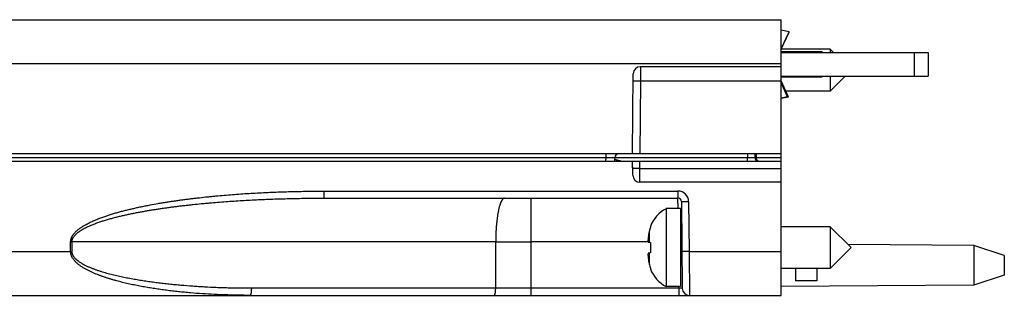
# Model space of a CAD drawing. Header units: inches. Extents: x 0 to 22, y 0 to 17.
# Tile 40 of 57: x 9.463 to 12.244, y 13.345 to 14.125. Entities that reach past the tile are written whole.
import ezdxf

# ---------------------------------------------------------------- set-up
doc = ezdxf.new("R2010")
doc.units = ezdxf.units.IN
doc.header["$LTSCALE"] = 1.21
doc.header["$MEASUREMENT"] = 0
doc.layers.get('0').update_dxf_attribs({"linetype": 'CONTINUOUS'})

msp = doc.modelspace()

# ---------------------------------------------------------------- linework, layer by layer
at = {"color": 7, "linetype": 'CONTINUOUS'}
for p, q in [((7.6373, 14.1246), (11.6142, 14.1246)), ((11.6142, 13.3446), (11.6142, 14.1246)), ((11.6364, 14.0899), (11.6142, 14.0947)), ((11.6142, 14.0409), (11.6367, 14.0892)), ((11.7524, 14.0407), (11.6142, 14.0407)), ((11.7292, 14.0336), (11.6142, 14.0336)), ((11.6142, 14.0316), (12.0292, 14.0316)), ((11.7292, 14.0336), (11.7292, 14.0316)), ((11.7614, 14.0316), (11.7524, 14.0407)), ((11.7524, 14.0407), (11.7524, 14.0316)), ((12.0292, 14.0316), (12.0292, 13.9646)), ((11.1942, 13.7446), (11.1961, 13.9718)), ((11.6142, 13.9916), (11.2161, 13.9916)), ((11.6142, 13.9646), (12.0292, 13.9646)), ((11.7292, 13.9626), (11.7292, 13.9646)), ((11.7944, 13.9646), (11.7524, 13.9226)), ((11.7524, 13.9646), (11.7524, 13.9226)), ((11.6142, 13.9626), (11.7292, 13.9626)), ((11.6142, 13.9503), (11.6337, 13.9065)), ((11.6142, 13.9454), (11.6318, 13.9057)), ((11.7524, 13.9226), (11.6265, 13.9226)), ((11.6314, 13.9059), (11.6142, 13.9025)), ((11.6334, 13.9058), (11.6142, 13.902)), ((11.6316, 13.9058), (11.6314, 13.9059)), ((11.6318, 13.9057), (11.6316, 13.9058)), ((11.6318, 13.9057), (11.6337, 13.9065)), ((11.6322, 13.9059), (11.6334, 13.9058)), ((11.6142, 13.7446), (7.6142, 13.7446)), ((11.5389, 13.7446), (11.5391, 13.7345)), ((7.6142, 13.7246), (11.6142, 13.7246)), ((11.1438, 13.7246), (11.144, 13.7348)), ((11.1945, 13.6845), (11.1942, 13.7246)), ((11.6142, 13.6646), (11.2145, 13.6646)), ((10.322, 13.6196), (11.3222, 13.6196)), ((11.3322, 13.6097), (11.3344, 13.3645)), ((11.3292, 13.5899), (11.2888, 13.5899)), ((11.2888, 13.5899), (11.2888, 13.3694)), ((11.3292, 13.5899), (11.3292, 13.3694)), ((11.2445, 13.5397), (11.2445, 13.5379)), ((11.7524, 13.5387), (11.6142, 13.5387)), ((11.8114, 13.4796), (11.7524, 13.5387)), ((11.7524, 13.5387), (11.7524, 13.4206)), ((11.238, 13.4949), (11.2445, 13.4941)), ((11.2445, 13.4941), (11.2445, 13.4651)), ((11.2445, 13.4651), (11.238, 13.4643)), ((11.8114, 13.4796), (11.7524, 13.4206)), ((12.1581, 13.4856), (11.8028, 13.4882)), ((12.2442, 13.4576), (12.1581, 13.4856)), ((12.1581, 13.4856), (12.1581, 13.3736)), ((11.3337, 13.4403), (11.3331, 13.4403)), ((12.2442, 13.4576), (12.2442, 13.4016)), ((11.2445, 13.4213), (11.2445, 13.4196)), ((11.7524, 13.4206), (11.6142, 13.4206)), ((11.6542, 13.4206), (11.6542, 13.3853)), ((11.7142, 13.4206), (11.7142, 13.3859)), ((11.7142, 13.3859), (11.6542, 13.3853)), ((12.2442, 13.4016), (12.1581, 13.3736)), ((11.3292, 13.3694), (11.2888, 13.3694)), ((12.1581, 13.3736), (11.6142, 13.3696)), ((7.6373, 13.3446), (11.6142, 13.3446))]:
    msp.add_line(p, q, dxfattribs=at)
at = {"color": 9, "linetype": 'CONTINUOUS'}
for p, q in [((11.6142, 14.0422), (11.6364, 14.0899)), ((11.9892, 14.0316), (11.9892, 13.9646)), ((7.6364, 14.0007), (11.6142, 14.0007)), ((11.2161, 13.9916), (11.216, 13.952)), ((11.196, 13.952), (11.216, 13.952)), ((11.216, 13.952), (11.2142, 13.7446)), ((11.216, 13.952), (11.6142, 13.952)), ((11.6142, 13.9447), (11.6314, 13.9059)), ((11.119, 13.7348), (11.119, 13.7446)), ((11.5189, 13.7446), (11.5191, 13.7345)), ((11.5441, 13.7345), (11.5439, 13.7446)), ((8.4679, 13.7348), (11.119, 13.7348)), ((11.1188, 13.7246), (11.119, 13.7348)), ((11.119, 13.7348), (11.144, 13.7348)), ((11.144, 13.7345), (11.5191, 13.7345)), ((11.2143, 13.7039), (11.2142, 13.7246)), ((11.5191, 13.7246), (11.5191, 13.7345)), ((11.5191, 13.7345), (11.5391, 13.7345)), ((11.5441, 13.7345), (11.5391, 13.7345)), ((11.5441, 13.7345), (11.6142, 13.7345)), ((11.2143, 13.7039), (11.6142, 13.7039)), ((11.2145, 13.6646), (11.2143, 13.7039)), ((10.322, 13.6395), (11.3222, 13.6395)), ((10.322, 13.6395), (10.322, 13.6196)), ((11.3222, 13.6395), (11.3222, 13.6196)), ((10.9078, 13.4957), (10.9078, 13.6196)), ((11.3225, 13.5899), (11.3222, 13.6196)), ((11.3322, 13.6097), (11.3522, 13.6097)), ((11.3522, 13.6097), (11.3535, 13.4685)), ((11.241, 13.5256), (11.241, 13.4946)), ((9.6065, 13.4685), (9.6065, 13.4957)), ((9.6065, 13.4957), (9.6105, 13.4957)), ((9.6105, 13.4685), (9.6105, 13.4957)), ((10.8073, 13.4957), (9.6105, 13.4957)), ((10.8072, 13.3645), (10.8073, 13.4957)), ((10.8073, 13.4957), (10.9078, 13.4957)), ((10.9077, 13.3645), (10.9078, 13.4957)), ((11.2379, 13.4957), (10.9078, 13.4957)), ((11.3331, 13.5123), (11.3331, 13.4403)), ((7.6364, 13.4685), (9.6065, 13.4685)), ((9.6065, 13.4685), (9.6105, 13.4685)), ((11.241, 13.4647), (11.241, 13.4337)), ((11.3535, 13.4685), (11.3335, 13.4685)), ((11.3535, 13.4685), (11.6142, 13.4685)), ((11.3535, 13.4685), (11.3544, 13.3446)), ((10.8072, 13.3645), (10.1179, 13.3645)), ((10.9077, 13.3645), (10.8072, 13.3645)), ((11.3244, 13.3645), (10.9077, 13.3645)), ((10.9077, 13.3446), (10.9077, 13.3645)), ((11.3244, 13.3645), (11.3243, 13.3694)), ((11.3244, 13.3645), (11.3244, 13.3446)), ((11.3344, 13.3645), (11.3244, 13.3645))]:
    msp.add_line(p, q, dxfattribs=at)
at = {"color": 7, "linetype": 'CONTINUOUS'}
for centre, radius, start, end in [((11.2161, 13.9716), 0.02, 90, 179.5), ((11.154, 13.7346), 0.01, 91.4906, 179), ((11.5491, 13.7346), 0.01, 181, 270), ((11.2145, 13.6846), 0.02, 180.5, 270), ((11.3222, 13.6096), 0.01, 0.5, 90), ((11.3319, 13.5071), 0.0933, 117.5225, 159.5639), ((11.4537, 13.4796), 0.2177, 167.821, 172.347), ((11.3368, 13.5049), 0.0981, 160.3312, 167.8411), ((11.3379, 13.5046), 0.0992, 165.5138, 167.823), ((11.3331, 13.5229), 0.00394, 180, 269.1422), ((11.3989, 13.4936), 0.1616, 174.6476, 177.727), ((11.2936, 13.5038), 0.0563, 183.9284, 189.1086), ((11.2936, 13.4554), 0.0563, 170.8914, 176.0716), ((11.399, 13.4657), 0.1617, 182.2739, 185.3515), ((11.4537, 13.4796), 0.2177, 187.653, 192.179), ((11.3331, 13.4363), 0.00394, 90, 174.1807), ((11.3368, 13.4543), 0.0981, 192.1589, 199.6688), ((11.3319, 13.4521), 0.0933, 200.4361, 242.4775), ((11.3544, 13.3646), 0.02, 180.5, 270)]:
    msp.add_arc(centre, radius, start, end, dxfattribs=at)
at = {"color": 9, "linetype": 'CONTINUOUS'}
msp.add_arc((11.3222, 13.6095), 0.03, 0.5001, 89.9999, dxfattribs=at)
at = {"color": 7, "linetype": 'CONTINUOUS'}
for points, knots in [([(11.6367, 14.0892), (11.6367, 14.0892), (11.6367, 14.0893), (11.6367, 14.0893), (11.6367, 14.0894), (11.6367, 14.0895), (11.6366, 14.0896), (11.6366, 14.0897), (11.6365, 14.0898), (11.6364, 14.0899), (11.6364, 14.0899)], [0, 0, 0, 0, 0.093183, 0.190299, 0.294808, 0.409429, 0.536119, 0.676235, 0.830683, 1, 1, 1, 1]), ([(11.6337, 13.9065), (11.6337, 13.9065), (11.6337, 13.9064), (11.6337, 13.9064), (11.6337, 13.9063), (11.6337, 13.9062), (11.6336, 13.9061), (11.6335, 13.906), (11.6335, 13.9059), (11.6334, 13.9058), (11.6334, 13.9058)], [0, 0, 0, 0, 0.093183, 0.190299, 0.294808, 0.409429, 0.536119, 0.676235, 0.830683, 1, 1, 1, 1]), ([(9.6105, 13.4957), (9.6105, 13.4962), (9.6105, 13.4972), (9.6107, 13.4986), (9.6109, 13.5), (9.6112, 13.5014), (9.6117, 13.5028), (9.6121, 13.5042), (9.6127, 13.5055), (9.6135, 13.5073), (9.6148, 13.5094), (9.6164, 13.5117), (9.6182, 13.514), (9.6201, 13.5161), (9.6222, 13.5182), (9.6243, 13.5201), (9.6266, 13.522), (9.6288, 13.5238), (9.6312, 13.5255), (9.6336, 13.5271), (9.636, 13.5287), (9.6384, 13.5302), (9.6409, 13.5317), (9.6434, 13.5331), (9.646, 13.5345), (9.6494, 13.5363), (9.6537, 13.5384), (9.6581, 13.5404), (9.6616, 13.542), (9.6652, 13.5435), (9.6714, 13.546), (9.6804, 13.5495), (9.6895, 13.5526), (9.6969, 13.555), (9.7024, 13.5568), (9.7079, 13.5584), (9.7135, 13.5601), (9.719, 13.5616), (9.7265, 13.5637), (9.7339, 13.5656), (9.7414, 13.5675), (9.7489, 13.5693), (9.7564, 13.571), (9.764, 13.5727), (9.7715, 13.5744), (9.7809, 13.5763), (9.7923, 13.5786), (9.8036, 13.5807), (9.815, 13.5828), (9.8264, 13.5848), (9.8378, 13.5866), (9.8493, 13.5884), (9.8607, 13.5902), (9.8721, 13.5918), (9.8836, 13.5934), (9.8951, 13.595), (9.9065, 13.5964), (9.918, 13.5978), (9.9295, 13.5992), (9.941, 13.6005), (9.9563, 13.6021), (9.9717, 13.6037), (9.987, 13.6051), (10.0024, 13.6065), (10.0216, 13.6081), (10.0447, 13.6099), (10.0677, 13.6115), (10.0908, 13.613), (10.1139, 13.6143), (10.1447, 13.6158), (10.1755, 13.617), (10.2064, 13.618), (10.2295, 13.6186), (10.2526, 13.6191), (10.2835, 13.6195), (10.3066, 13.6196), (10.322, 13.6196)], [0, 0, 0, 0, 0.001954, 0.003907, 0.005861, 0.007815, 0.009769, 0.011722, 0.013676, 0.01563, 0.019537, 0.023444, 0.027351, 0.031258, 0.035165, 0.039072, 0.042979, 0.046886, 0.050794, 0.054701, 0.058608, 0.062515, 0.066422, 0.070328, 0.074235, 0.078142, 0.085956, 0.093769, 0.097676, 0.101582, 0.109396, 0.125021, 0.140647, 0.14846, 0.156273, 0.164086, 0.171899, 0.179712, 0.187525, 0.20315, 0.210963, 0.218775, 0.234401, 0.242213, 0.250026, 0.265651, 0.281276, 0.296901, 0.312526, 0.328151, 0.343776, 0.359401, 0.375026, 0.39065, 0.406275, 0.4219, 0.437524, 0.453149, 0.468774, 0.484398, 0.500023, 0.531272, 0.546897, 0.562521, 0.59377, 0.625019, 0.656268, 0.687516, 0.718765, 0.750014, 0.81251, 0.843759, 0.875007, 0.906256, 0.937504, 1, 1, 1, 1])]:
    msp.add_open_spline(points, degree=3, knots=knots, dxfattribs=at)
at = {"color": 9, "linetype": 'CONTINUOUS'}
for points, knots in [([(11.1604, 13.7246), (11.1603, 13.7246), (11.16, 13.7246), (11.1594, 13.7247), (11.1586, 13.7248), (11.1577, 13.7249), (11.1567, 13.7251), (11.1557, 13.7253), (11.1547, 13.7256), (11.1536, 13.7258), (11.1522, 13.7262), (11.1504, 13.7268), (11.1483, 13.7275), (11.1461, 13.7282), (11.1446, 13.7287), (11.1439, 13.729)], [0, 0, 0, 0, 0.024941, 0.050685, 0.104298, 0.160392, 0.218569, 0.278488, 0.339875, 0.402506, 0.466196, 0.596168, 0.728865, 0.863633, 1, 1, 1, 1]), ([(11.5491, 13.7246), (11.549, 13.7246), (11.5488, 13.7246), (11.5485, 13.7247), (11.5482, 13.7248), (11.5477, 13.725), (11.5473, 13.7253), (11.5468, 13.7257), (11.5464, 13.7261), (11.546, 13.7267), (11.5457, 13.7273), (11.5453, 13.728), (11.545, 13.7288), (11.5448, 13.7295), (11.5446, 13.73), (11.5445, 13.7307), (11.5443, 13.7314), (11.5442, 13.7323), (11.5442, 13.7329), (11.5441, 13.7336), (11.5441, 13.7341), (11.5441, 13.7345)], [0, 0, 0, 0, 0.019339, 0.03876, 0.078482, 0.120194, 0.164685, 0.212588, 0.264389, 0.320409, 0.380827, 0.445693, 0.51492, 0.588289, 0.626424, 0.66545, 0.745885, 0.828972, 0.871282, 0.913963, 1, 1, 1, 1]), ([(11.2143, 13.7039), (11.2137, 13.7039), (11.2124, 13.7039), (11.2104, 13.7039), (11.2085, 13.7039), (11.2067, 13.7039), (11.2049, 13.7039), (11.2033, 13.7039), (11.2017, 13.7039), (11.2002, 13.7039), (11.1991, 13.7039), (11.1983, 13.7039), (11.1977, 13.7039), (11.1972, 13.7039), (11.1967, 13.704), (11.1963, 13.704), (11.1959, 13.704), (11.1955, 13.704), (11.1952, 13.704), (11.195, 13.704), (11.1947, 13.704), (11.1946, 13.704), (11.1945, 13.7041), (11.1944, 13.7041), (11.1944, 13.7041), (11.1944, 13.7041), (11.1944, 13.7041), (11.1944, 13.7041), (11.1943, 13.7041), (11.1943, 13.7041), (11.1943, 13.7041), (11.1943, 13.7041)], [0, 0, 0, 0, 0.097951, 0.194957, 0.290085, 0.382419, 0.471071, 0.555187, 0.633959, 0.706627, 0.772493, 0.802675, 0.830924, 0.857173, 0.881359, 0.903423, 0.923314, 0.940983, 0.956389, 0.969496, 0.980274, 0.988701, 0.992028, 0.994765, 0.995912, 0.996912, 0.997766, 0.998476, 0.999044, 0.999477, 1, 1, 1, 1]), ([(9.6065, 13.4957), (9.6065, 13.4962), (9.6065, 13.4972), (9.6066, 13.4986), (9.6068, 13.5001), (9.6071, 13.5016), (9.6074, 13.503), (9.6078, 13.5044), (9.6082, 13.5058), (9.6087, 13.5072), (9.6093, 13.5085), (9.6099, 13.5099), (9.6106, 13.5112), (9.6113, 13.5125), (9.6121, 13.5137), (9.6129, 13.5149), (9.6137, 13.5162), (9.6149, 13.5177), (9.6161, 13.5193), (9.6174, 13.5208), (9.6187, 13.5222), (9.6204, 13.524), (9.6225, 13.526), (9.6246, 13.528), (9.6269, 13.5299), (9.6292, 13.5317), (9.6315, 13.5335), (9.6339, 13.5352), (9.6363, 13.5369), (9.6388, 13.5385), (9.6412, 13.5401), (9.6438, 13.5416), (9.6471, 13.5436), (9.6514, 13.546), (9.6566, 13.5487), (9.6619, 13.5513), (9.6663, 13.5534), (9.6699, 13.555), (9.6735, 13.5566), (9.678, 13.5585), (9.6852, 13.5615), (9.6926, 13.5642), (9.6999, 13.5669), (9.7055, 13.5688), (9.711, 13.5707), (9.7185, 13.5731), (9.7279, 13.576), (9.7373, 13.5787), (9.7448, 13.5808), (9.7524, 13.5829), (9.7618, 13.5853), (9.7733, 13.5881), (9.7847, 13.5908), (9.7962, 13.5934), (9.8077, 13.5958), (9.8192, 13.5981), (9.8346, 13.6011), (9.85, 13.6039), (9.8654, 13.6065), (9.877, 13.6084), (9.8886, 13.6102), (9.9003, 13.612), (9.9119, 13.6136), (9.9235, 13.6152), (9.9352, 13.6167), (9.9468, 13.6182), (9.9585, 13.6196), (9.9741, 13.6214), (9.9896, 13.6231), (10.0052, 13.6247), (10.0208, 13.6262), (10.0403, 13.6279), (10.0637, 13.6298), (10.0872, 13.6316), (10.1106, 13.6331), (10.1341, 13.6345), (10.1576, 13.6357), (10.1889, 13.637), (10.2202, 13.6381), (10.2515, 13.6388), (10.2828, 13.6393), (10.3063, 13.6395), (10.322, 13.6395)], [0, 0, 0, 0, 0.001953, 0.003906, 0.005859, 0.007813, 0.009766, 0.011719, 0.013672, 0.015625, 0.017578, 0.019532, 0.021485, 0.023438, 0.025391, 0.027344, 0.029298, 0.031251, 0.035157, 0.03711, 0.039064, 0.04297, 0.046876, 0.050782, 0.054689, 0.058595, 0.062501, 0.066408, 0.070314, 0.07422, 0.078127, 0.082033, 0.08594, 0.093752, 0.101565, 0.109377, 0.11719, 0.121096, 0.125002, 0.132815, 0.140628, 0.156252, 0.164065, 0.171878, 0.17969, 0.187503, 0.203128, 0.218753, 0.226565, 0.234378, 0.250003, 0.265628, 0.281253, 0.296878, 0.312503, 0.328128, 0.343753, 0.375003, 0.390628, 0.406253, 0.421878, 0.437503, 0.453128, 0.468753, 0.484378, 0.500003, 0.515628, 0.531253, 0.562503, 0.578128, 0.593753, 0.625003, 0.656252, 0.687502, 0.718752, 0.750002, 0.781252, 0.812502, 0.875001, 0.906251, 0.937501, 1, 1, 1, 1]), ([(10.8324, 13.6196), (10.8322, 13.6196), (10.8318, 13.6196), (10.8312, 13.6195), (10.8306, 13.6193), (10.83, 13.619), (10.8294, 13.6187), (10.8288, 13.6183), (10.8282, 13.6178), (10.8276, 13.6172), (10.827, 13.6166), (10.8264, 13.6159), (10.8258, 13.6151), (10.8252, 13.6143), (10.8246, 13.6134), (10.824, 13.6124), (10.8234, 13.6113), (10.8229, 13.6102), (10.8223, 13.609), (10.8218, 13.6077), (10.8212, 13.6064), (10.8207, 13.605), (10.8201, 13.6035), (10.8194, 13.6015), (10.8185, 13.5987), (10.8175, 13.5952), (10.8166, 13.5915), (10.8156, 13.5875), (10.8147, 13.5833), (10.8139, 13.5789), (10.8131, 13.5743), (10.8123, 13.5696), (10.8116, 13.5646), (10.811, 13.5595), (10.8104, 13.5542), (10.8098, 13.5487), (10.8093, 13.5432), (10.8088, 13.5375), (10.8085, 13.5317), (10.8081, 13.5259), (10.8078, 13.5199), (10.8076, 13.5139), (10.8074, 13.5059), (10.8073, 13.4998), (10.8073, 13.4957)], [0, 0, 0, 0, 0.004714, 0.009494, 0.014403, 0.0195, 0.024836, 0.030454, 0.036394, 0.042686, 0.049355, 0.056422, 0.063903, 0.071811, 0.080155, 0.088945, 0.098184, 0.107877, 0.118025, 0.128631, 0.139693, 0.15121, 0.16318, 0.1756, 0.201775, 0.2297, 0.259329, 0.290609, 0.323481, 0.357881, 0.393737, 0.430973, 0.469511, 0.509267, 0.550152, 0.592078, 0.634949, 0.67867, 0.723142, 0.768264, 0.813935, 0.860049, 0.906503, 1, 1, 1, 1]), ([(10.1138, 13.3446), (10.1026, 13.3446), (10.0856, 13.3448), (10.0631, 13.3452), (10.0462, 13.3457), (10.0293, 13.3463), (10.0067, 13.3473), (9.9786, 13.349), (9.9505, 13.3511), (9.928, 13.3532), (9.9112, 13.3548), (9.8943, 13.3567), (9.8775, 13.3588), (9.8608, 13.361), (9.8468, 13.3631), (9.8357, 13.3648), (9.8273, 13.3662), (9.819, 13.3676), (9.8106, 13.3691), (9.8023, 13.3706), (9.794, 13.3722), (9.7857, 13.3739), (9.7747, 13.3762), (9.7636, 13.3787), (9.7527, 13.3814), (9.7445, 13.3834), (9.7363, 13.3856), (9.7281, 13.3879), (9.7213, 13.3899), (9.7159, 13.3915), (9.7105, 13.3932), (9.7051, 13.3949), (9.6998, 13.3968), (9.6945, 13.3986), (9.6878, 13.401), (9.6812, 13.4036), (9.676, 13.4058), (9.6708, 13.408), (9.6643, 13.4109), (9.6567, 13.4146), (9.6504, 13.4179), (9.6455, 13.4207), (9.6418, 13.4229), (9.6382, 13.4252), (9.6347, 13.4276), (9.6313, 13.4301), (9.6279, 13.4327), (9.6246, 13.4355), (9.6215, 13.4384), (9.6185, 13.4415), (9.6157, 13.4448), (9.6132, 13.4482), (9.6113, 13.4513), (9.61, 13.4539), (9.6091, 13.4558), (9.6083, 13.4579), (9.6078, 13.4596), (9.6074, 13.461), (9.6071, 13.4621), (9.6069, 13.4631), (9.6068, 13.4642), (9.6066, 13.4653), (9.6065, 13.4667), (9.6065, 13.4678), (9.6065, 13.4685)], [0, 0, 0, 0, 0.062338, 0.093507, 0.124676, 0.155844, 0.187013, 0.24935, 0.31169, 0.342861, 0.374033, 0.405206, 0.436381, 0.467558, 0.498737, 0.514328, 0.529919, 0.545511, 0.561104, 0.576698, 0.592293, 0.607889, 0.623486, 0.654684, 0.670286, 0.68589, 0.701496, 0.717104, 0.732715, 0.740522, 0.74833, 0.763947, 0.771758, 0.779569, 0.795196, 0.810828, 0.818647, 0.826467, 0.842114, 0.857771, 0.873439, 0.881279, 0.889124, 0.896973, 0.904828, 0.912689, 0.920558, 0.928436, 0.936324, 0.944224, 0.952138, 0.960067, 0.968015, 0.971997, 0.975984, 0.979977, 0.983974, 0.985974, 0.987976, 0.989978, 0.991982, 0.993986, 0.99599, 1, 1, 1, 1]), ([(10.1179, 13.3645), (10.1068, 13.3645), (10.0901, 13.3646), (10.0679, 13.3649), (10.0512, 13.3653), (10.0345, 13.3658), (10.0123, 13.3667), (9.9901, 13.3677), (9.9679, 13.369), (9.9458, 13.3705), (9.9236, 13.3723), (9.9015, 13.3743), (9.8849, 13.376), (9.8683, 13.3778), (9.8545, 13.3795), (9.8435, 13.3809), (9.8352, 13.382), (9.827, 13.3832), (9.8187, 13.3844), (9.8105, 13.3856), (9.8022, 13.3869), (9.794, 13.3883), (9.7858, 13.3897), (9.7776, 13.3912), (9.7694, 13.3928), (9.7612, 13.3944), (9.7503, 13.3966), (9.7395, 13.399), (9.7287, 13.4016), (9.7179, 13.4043), (9.7071, 13.4072), (9.6965, 13.4104), (9.6898, 13.4125), (9.6846, 13.4142), (9.6806, 13.4156), (9.6767, 13.417), (9.6728, 13.4184), (9.6689, 13.4199), (9.665, 13.4215), (9.6611, 13.4231), (9.6573, 13.4247), (9.6535, 13.4265), (9.6497, 13.4283), (9.6466, 13.4298), (9.6441, 13.4311), (9.6417, 13.4325), (9.6386, 13.4342), (9.6351, 13.4364), (9.6322, 13.4383), (9.6299, 13.4399), (9.6282, 13.4412), (9.6265, 13.4424), (9.6249, 13.4438), (9.6233, 13.4452), (9.6218, 13.4466), (9.6203, 13.4481), (9.6184, 13.4501), (9.6166, 13.4523), (9.615, 13.4546), (9.6139, 13.4564), (9.6129, 13.4583), (9.612, 13.4602), (9.6115, 13.4619), (9.6111, 13.4633), (9.6109, 13.4643), (9.6107, 13.4654), (9.6106, 13.4664), (9.6105, 13.4675), (9.6105, 13.4682), (9.6105, 13.4685)], [0, 0, 0, 0, 0.062414, 0.093621, 0.124828, 0.156034, 0.18724, 0.249653, 0.280859, 0.312066, 0.37448, 0.405688, 0.436896, 0.468105, 0.499315, 0.514921, 0.530527, 0.546133, 0.561739, 0.577346, 0.592954, 0.608561, 0.62417, 0.639779, 0.655389, 0.670999, 0.68661, 0.717836, 0.733451, 0.749067, 0.780303, 0.795925, 0.81155, 0.819363, 0.827178, 0.834993, 0.842809, 0.850627, 0.858446, 0.866266, 0.874088, 0.881912, 0.889739, 0.897567, 0.901483, 0.905399, 0.913234, 0.921073, 0.928917, 0.932841, 0.936767, 0.940695, 0.944624, 0.948556, 0.952491, 0.956428, 0.960368, 0.968257, 0.972209, 0.976165, 0.980126, 0.984092, 0.988063, 0.99005, 0.992039, 0.994028, 0.996018, 0.998009, 1, 1, 1, 1]), ([(10.1138, 13.3446), (10.1139, 13.3446), (10.1139, 13.3446), (10.1141, 13.3447), (10.1142, 13.3447), (10.1144, 13.3448), (10.1146, 13.345), (10.1148, 13.3452), (10.115, 13.3455), (10.1152, 13.3458), (10.1154, 13.3461), (10.1156, 13.3465), (10.1157, 13.347), (10.1159, 13.3475), (10.1161, 13.348), (10.1162, 13.3485), (10.1164, 13.3491), (10.1165, 13.3498), (10.1167, 13.3507), (10.117, 13.3519), (10.1172, 13.3535), (10.1174, 13.3551), (10.1176, 13.3569), (10.1177, 13.3587), (10.1178, 13.3606), (10.1178, 13.3625), (10.1179, 13.3638), (10.1179, 13.3645)], [0, 0, 0, 0, 0.004714, 0.009494, 0.019487, 0.030431, 0.042655, 0.056386, 0.071772, 0.088904, 0.107836, 0.128589, 0.151168, 0.175559, 0.201736, 0.229663, 0.259293, 0.290576, 0.32345, 0.393707, 0.469484, 0.550129, 0.634929, 0.723127, 0.813924, 0.906496, 1, 1, 1, 1]), ([(10.8032, 13.3446), (10.8032, 13.3446), (10.8033, 13.3446), (10.8034, 13.3447), (10.8036, 13.3447), (10.8038, 13.3448), (10.804, 13.345), (10.8042, 13.3452), (10.8044, 13.3455), (10.8046, 13.3458), (10.8047, 13.3461), (10.8049, 13.3465), (10.8051, 13.347), (10.8053, 13.3475), (10.8054, 13.348), (10.8056, 13.3485), (10.8057, 13.3491), (10.8059, 13.3498), (10.8061, 13.3507), (10.8063, 13.3519), (10.8065, 13.3535), (10.8067, 13.3551), (10.8069, 13.3569), (10.807, 13.3587), (10.8071, 13.3606), (10.8072, 13.3625), (10.8072, 13.3638), (10.8072, 13.3645)], [0, 0, 0, 0, 0.004714, 0.009494, 0.019487, 0.030431, 0.042655, 0.056386, 0.071772, 0.088904, 0.107836, 0.128589, 0.151168, 0.175559, 0.201736, 0.229663, 0.259293, 0.290576, 0.32345, 0.393707, 0.469484, 0.550129, 0.634929, 0.723127, 0.813924, 0.906496, 1, 1, 1, 1])]:
    msp.add_open_spline(points, degree=3, knots=knots, dxfattribs=at)

doc.saveas('drawing.dxf')
